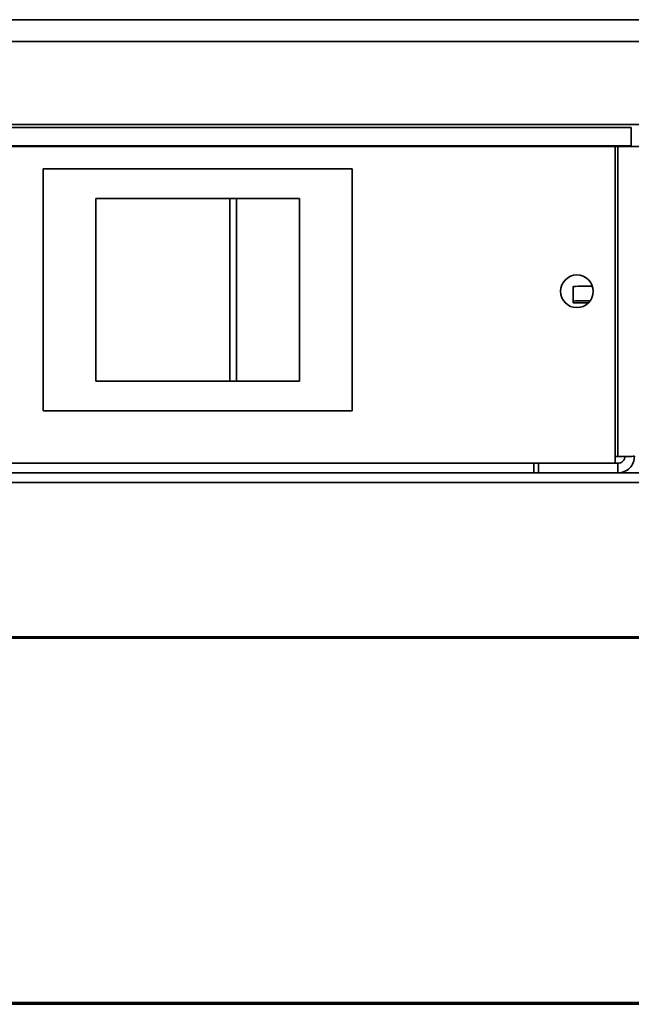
# Model space of a CAD drawing. Header units: millimetres. Extents: x 1 to 1119, y -1 to 863.
# Tile 40 of 211: x 522 to 543, y 136 to 170. Entities that reach past the tile are written whole.
import ezdxf

# ---------------------------------------------------------------- set-up
doc = ezdxf.new("R2010")
doc.units = ezdxf.units.MM

msp = doc.modelspace()

# ---------------------------------------------------------------- linework, layer by layer
at = {"color": 7, "linetype": 'Continuous', "lineweight": 35}
for p, q in [((507.7694, 170.0625), (567.0361, 170.0625)), ((542.959, 166.3238), (509.8861, 166.3238)), ((542.959, 166.3238), (542.959, 165.6913)), ((507.7694, 165.6675), (546.5968, 165.6675)), ((542.959, 165.6913), (509.8861, 165.6913)), ((542.4026, 165.6675), (542.4026, 154.673)), ((522.5359, 156.4897), (522.5359, 164.8897)), ((522.5359, 164.8897), (533.2693, 164.8897)), ((533.2693, 164.8897), (533.2693, 156.4897)), ((524.3693, 157.523), (524.3693, 163.8563)), ((524.3693, 163.8563), (529.0218, 163.8563)), ((529.0218, 163.8563), (529.0218, 157.523)), ((529.2473, 163.8563), (529.0218, 163.8563)), ((529.2473, 163.8563), (529.2473, 157.523)), ((531.4359, 163.8563), (529.2473, 163.8563)), ((531.4359, 163.8563), (531.4359, 157.523)), ((540.9429, 160.3029), (540.9429, 160.8092)), ((540.9429, 160.3029), (540.9429, 160.2437)), ((541.4509, 160.2408), (541.4718, 160.2408)), ((529.0218, 157.523), (524.3693, 157.523)), ((529.2473, 157.523), (529.0218, 157.523)), ((531.4359, 157.523), (529.2473, 157.523)), ((533.2693, 156.4897), (522.5359, 156.4897)), ((542.4904, 154.9087), (542.4026, 154.9087)), ((542.4026, 154.673), (539.5693, 154.673)), ((539.5693, 154.673), (539.5693, 154.3397)), ((539.7359, 154.3397), (539.7359, 154.673)), ((542.4904, 154.673), (542.4026, 154.673)), ((542.4904, 154.3397), (542.4904, 154.673)), ((579.0159, 154.3397), (176.6093, 154.3397)), ((176.845, 154.0063), (578.7802, 154.0063)), ((572.9478, 148.6063), (408.0343, 148.6063)), ((408.0359, 148.653), (572.9478, 148.653)), ((176.1009, 135.9563), (579.5043, 135.9563)), ((181.1026, 135.973), (574.5026, 135.973)), ((176.1009, 135.9063), (579.5043, 135.9063))]:
    msp.add_line(p, q, dxfattribs=at)
at = {"color": 8, "linetype": 'Continuous', "lineweight": 35}
for p, q in [((546.5968, 169.3074), (507.7694, 169.3074)), ((546.5968, 166.4262), (507.7694, 166.4262)), ((542.4904, 165.6675), (542.4904, 154.9087)), ((539.5693, 154.673), (299.4592, 154.673))]:
    msp.add_line(p, q, dxfattribs=at)
at = {"color": 7, "linetype": 'Continuous', "lineweight": 35}
msp.add_circle((541.0693, 160.6397), 0.5667, dxfattribs=at)
for centre, radius, start, end in [((541.4951, 141.0727), 19.7442, 89.67346, 91.60245), ((541.4522, 142.3811), 17.9291, 89.75069, 91.62753), ((541.3239, 182.4029), 22.1624, 269.01503, 270.3284)]:
    msp.add_arc(centre, radius, start, end, dxfattribs=at)
for points, knots in [([(543.0693, 154.9185), (543.0606, 154.9177), (543.0432, 154.9161), (542.9093, 154.9136), (542.718, 154.9112), (542.5663, 154.9095), (542.4904, 154.9087)], [0, 0, 0, 0, 0.2499985, 0.4999967, 0.7500026, 1, 1, 1, 1]), ([(542.4904, 154.673), (542.5226, 154.6767), (542.5869, 154.6841), (542.6681, 154.7409), (542.7249, 154.822), (542.7323, 154.8864), (542.7359, 154.9185)], [0, 0, 0, 0, 0.2500129, 0.5000024, 0.7500049, 1, 1, 1, 1]), ([(542.4904, 154.3397), (542.5663, 154.3484), (542.718, 154.3658), (542.9093, 154.4996), (543.0432, 154.691), (543.0606, 154.8427), (543.0693, 154.9185)], [0, 0, 0, 0, 0.2499976, 0.5000033, 0.7500002, 1, 1, 1, 1])]:
    msp.add_open_spline(points, degree=3, knots=knots, dxfattribs=at)

doc.saveas('drawing.dxf')
